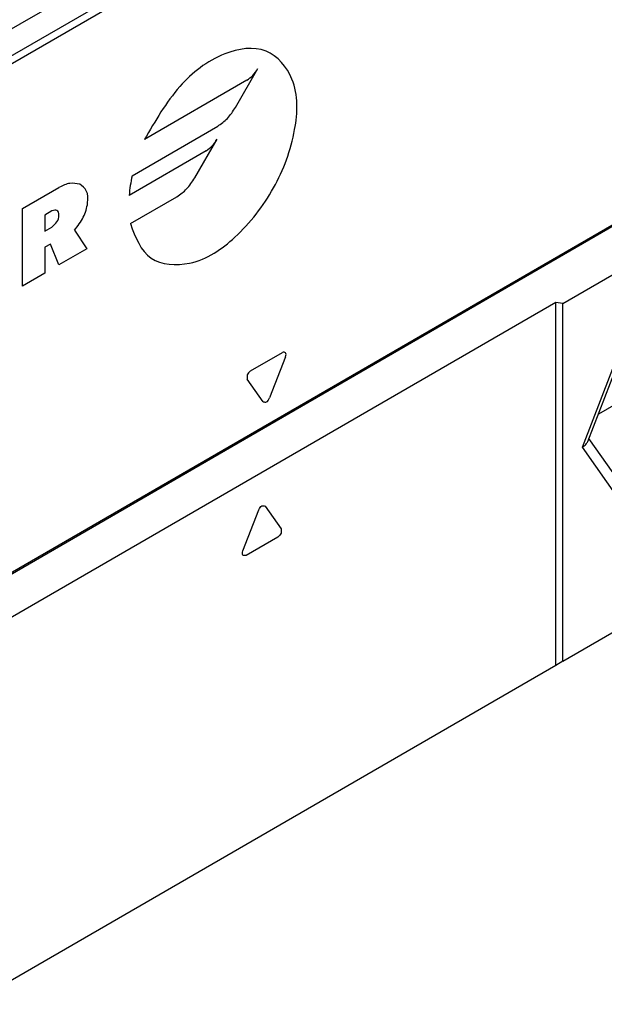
# Model space of a CAD drawing. Header units: millimetres. Extents: x -418 to 1025, y -151 to 443.
# Tile 6 of 52: x -346 to -332, y 110 to 134. Entities that reach past the tile are written whole.
import ezdxf

# ---------------------------------------------------------------- set-up
doc = ezdxf.new("R2010")
doc.units = ezdxf.units.MM

# ---------------------------------------------------------------- blocks, each defined once
blk = doc.blocks.new('CABEZA_RANURADA_REGLA_SV2__29', base_point=(-721.2, 212.07))
at = {"color": 7, "linetype": 'Continuous'}
for p, q in [((-665.428, 254.067), (-642.711, 267.215)), ((-665.763, 254.119), (-693.623, 237.994)), ((-665.763, 236.912), (-665.763, 254.119)), ((-665.428, 254.067), (-665.763, 254.119)), ((-665.428, 237.105), (-665.428, 254.067)), ((-664.24, 247.534), (-662.625, 251.696)), ((-660.503, 250.694), (-663.741, 248.82)), ((-665.428, 237.105), (-642.711, 250.253)), ((-662.764, 245.66), (-664.185, 247.676)), ((-665.763, 236.912), (-693.533, 220.838)), ((-665.428, 237.105), (-665.763, 236.912))]:
    blk.add_line(p, q, dxfattribs=at)
at = {"color": 3, "linetype": 'Continuous'}
for p, q in [((-664.499, 247.265), (-662.703, 251.893)), ((-662.703, 244.717), (-664.499, 247.265)), ((-680.601, 242.34), (-679.846, 244.284)), ((-679.54, 244.461), (-678.786, 243.39)), ((-678.939, 242.996), (-680.448, 242.123))]:
    blk.add_line(p, q, dxfattribs=at)
at = {"color": 7, "linetype": 'Continuous'}
blk.add_open_spline([(-664.499, 247.265), (-664.44, 247.303), (-664.332, 247.372), (-664.269, 247.483), (-664.24, 247.534)], degree=3, knots=[0, 0, 0, 0, 0.2062327, 0.3781989, 0.3781989, 0.3781989, 0.3781989], dxfattribs=at)
at = {"color": 3, "linetype": 'Continuous'}
for points, knots in [([(-679.846, 244.284), (-679.804, 244.369), (-679.736, 244.507), (-679.595, 244.474), (-679.54, 244.461)], [0, 0, 0, 0, 0.2442487, 0.3979015, 0.3979015, 0.3979015, 0.3979015]), ([(-678.786, 243.39), (-678.776, 243.319), (-678.755, 243.162), (-678.874, 243.055), (-678.939, 242.996)], [0, 0, 0, 0, 0.2038571, 0.4481876, 0.4481876, 0.4481876, 0.4481876]), ([(-680.448, 242.123), (-680.509, 242.117), (-680.654, 242.104), (-680.62, 242.254), (-680.601, 242.34)], [0, 0, 0, 0, 0.153521, 0.3571808, 0.3571808, 0.3571808, 0.3571808])]:
    blk.add_open_spline(points, degree=3, knots=knots, dxfattribs=at)
blk = doc.blocks.new('REGLA_SV2-320__31', base_point=(-720.639, 231.829))
at = {"color": 3, "linetype": 'Continuous'}
for p, q in [((-708.283, 257.431), (-412.005, 428.909)), ((-706.541, 257.154), (-410.263, 428.632)), ((-706.351, 256.89), (-410.073, 428.368)), ((-410.073, 404.224), (-706.351, 232.746)), ((-680.946, 263.37), (-679.887, 265.206)), ((-680.407, 264.656), (-685.26, 261.847)), ((-685.847, 260.13), (-681.791, 262.478)), ((-682.876, 260.027), (-681.817, 261.863)), ((-682.337, 261.313), (-685.992, 259.197)), ((-691.042, 258.569), (-689.317, 259.568)), ((-685.931, 257.856), (-683.721, 259.135)), ((-691.042, 254.898), (-691.042, 258.569)), ((-689.649, 258.458), (-689.981, 258.266)), ((-689.981, 258.266), (-689.981, 257.501)), ((-689.981, 257.501), (-689.649, 257.693)), ((-688.582, 257.545), (-687.992, 256.663)), ((-689.715, 256.889), (-689.981, 256.736)), ((-689.317, 255.896), (-689.715, 256.889)), ((-689.981, 256.736), (-689.981, 255.512)), ((-687.992, 256.663), (-689.317, 255.896)), ((-689.981, 255.512), (-691.042, 254.898)), ((-680.235, 250.878), (-678.726, 251.751)), ((-678.573, 251.534), (-679.328, 249.59)), ((-679.634, 249.413), (-680.389, 250.483))]:
    blk.add_line(p, q, dxfattribs=at)
at = {"color": 7, "linetype": 'Continuous'}
blk.add_line((-410.115, 404.133), (-706.392, 232.655), dxfattribs=at)
at = {"color": 3, "linetype": 'Continuous'}
blk.add_arc((-679.165, 258.613), 6.852, 167.2099, 175.1118, dxfattribs=at)
for points, knots in [([(-685.931, 257.856), (-685.69, 257.208), (-685.214, 255.935), (-682.793, 255.798), (-680.762, 257.235), (-679.009, 259.468), (-678.043, 262.093), (-677.927, 264.577), (-679.426, 266.39), (-681.789, 265.989), (-683.805, 264.373), (-684.753, 262.727), (-685.26, 261.847)], [0, 0, 0, 0, 1.904736, 3.747458, 6.219116, 9.193008, 12.134813, 14.531522, 16.333976, 18.298013, 20.927538, 23.948321, 23.948321, 23.948321, 23.948321]), ([(-680.407, 264.656), (-680.308, 264.726), (-680.099, 264.876), (-679.96, 265.092), (-679.887, 265.206)], [0, 0, 0, 0, 0.3622427, 0.7633866, 0.7633866, 0.7633866, 0.7633866]), ([(-681.791, 262.478), (-681.63, 262.593), (-681.291, 262.835), (-681.065, 263.186), (-680.946, 263.37)], [0, 0, 0, 0, 0.587421, 1.237924, 1.237924, 1.237924, 1.237924]), ([(-682.337, 261.313), (-682.238, 261.383), (-682.029, 261.533), (-681.89, 261.749), (-681.817, 261.863)], [0, 0, 0, 0, 0.3622427, 0.7633866, 0.7633866, 0.7633866, 0.7633866]), ([(-688.333, 259.733), (-688.489, 259.759), (-688.834, 259.816), (-689.146, 259.655), (-689.317, 259.568)], [0, 0, 0, 0, 0.462855, 1.021489, 1.021489, 1.021489, 1.021489]), ([(-688.582, 257.545), (-688.428, 257.745), (-688.128, 258.135), (-687.936, 258.784), (-687.931, 259.42), (-688.211, 259.638), (-688.333, 259.733)], [0, 0, 0, 0, 0.746711, 1.459661, 2.034873, 2.477654, 2.477654, 2.477654, 2.477654]), ([(-683.721, 259.135), (-683.56, 259.25), (-683.221, 259.492), (-682.995, 259.843), (-682.876, 260.027)], [0, 0, 0, 0, 0.587421, 1.237924, 1.237924, 1.237924, 1.237924]), ([(-689.649, 257.693), (-689.564, 257.77), (-689.393, 257.925), (-689.278, 258.217), (-689.387, 258.543), (-689.561, 258.486), (-689.649, 258.458)], [0, 0, 0, 0, 0.341132, 0.681934, 0.91711, 1.152763, 1.152763, 1.152763, 1.152763]), ([(-678.573, 251.534), (-678.554, 251.619), (-678.521, 251.769), (-678.665, 251.757), (-678.726, 251.751)], [0, 0, 0, 0, 0.2036598, 0.3571808, 0.3571808, 0.3571808, 0.3571808]), ([(-680.235, 250.878), (-680.3, 250.819), (-680.419, 250.711), (-680.398, 250.555), (-680.389, 250.483)], [0, 0, 0, 0, 0.2443305, 0.4481876, 0.4481876, 0.4481876, 0.4481876]), ([(-679.634, 249.413), (-679.579, 249.4), (-679.438, 249.366), (-679.37, 249.505), (-679.328, 249.59)], [0, 0, 0, 0, 0.1536528, 0.3979015, 0.3979015, 0.3979015, 0.3979015])]:
    blk.add_open_spline(points, degree=3, knots=knots, dxfattribs=at)
blk = doc.blocks.new('REGLA_SV2-320__32', base_point=(-720.639, 231.829))
blk.add_blockref('REGLA_SV2-320__31', (-720.639, 231.829))
blk = doc.blocks.new('REGLA_SV2-320mm__33', base_point=(-728.271, 212.07))
for name, p in [('REGLA_SV2-320__32', (-720.639, 231.829)), ('CABEZA_RANURADA_REGLA_SV2__29', (-721.2, 212.07))]:
    blk.add_blockref(name, p)
blk = doc.blocks.new('Iso2', base_point=(-656.5, 276.4))
blk.add_blockref('REGLA_SV2-320mm__33', (-728.271, 212.07))

msp = doc.modelspace()

# ---------------------------------------------------------------- block references
at = {"xscale": 0.5, "yscale": 0.5, "zscale": 0.5}
msp.add_blockref('Iso2', (-328.25, 138.2), dxfattribs=at)

doc.saveas('drawing.dxf')
